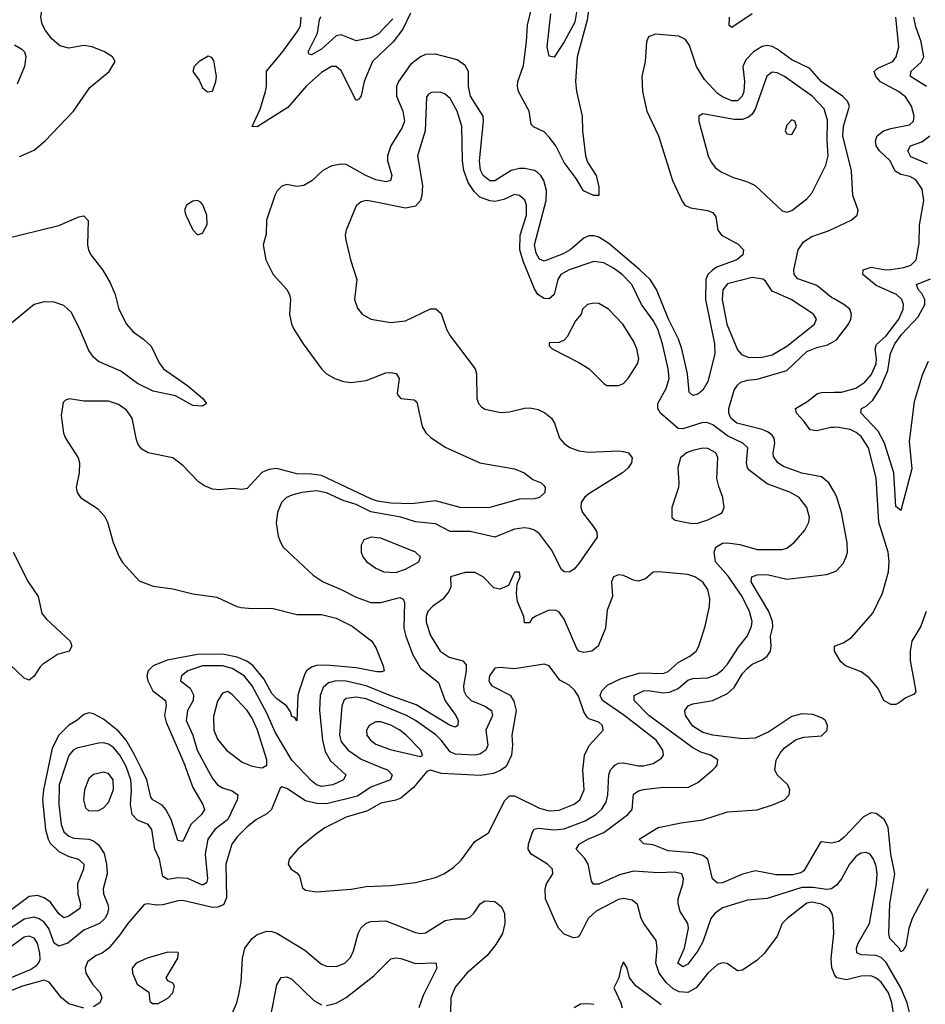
# Model space of a CAD drawing. Header units: inches. Extents: x 1552611 to 1694776, y 811966 to 917215.
# Tile 58 of 256: x 1566711 to 1570369, y 859044 to 863019. Entities that reach past the tile are written whole.
import ezdxf

# ---------------------------------------------------------------- set-up
doc = ezdxf.new("R2010")
doc.units = ezdxf.units.IN
doc.header["$MEASUREMENT"] = 0
for name, color, linetype in [('B5865', 7, 'Continuous'), ('B5866', 7, 'Continuous'), ('B5875', 7, 'Continuous'), ('B5876', 7, 'Continuous')]:
    doc.layers.add(name, color=color, linetype=linetype)

msp = doc.modelspace()

# ---------------------------------------------------------------- linework, layer by layer
at = {"layer": 'B5865', "color": 5}
for points, elevation in [([(1566826.4, 860000), (1566807.4, 859910), (1566803.3, 859870), (1566815.7, 859750), (1566825.7, 859710), (1566834.5, 859694.5), (1566870, 859660.1), (1566910, 859640.1), (1566949.2, 859629.2), (1566970.1, 859610), (1566969.5, 859590), (1566945.3, 859530), (1566946.6, 859490), (1566957.4, 859450), (1566954.5, 859430), (1566910, 859399.2), (1566890, 859393), (1566870, 859409), (1566835.7, 859455.7), (1566810, 859474.1), (1566783.5, 859483.5), (1566750, 859478.9), (1566641.8, 859398.2)], 820), ([(1566894, 860000), (1566870.9, 859930), (1566869.3, 859850.7), (1566878.5, 859770), (1566890, 859740.1), (1566910, 859722.3), (1566930, 859715.1), (1566990, 859710.5), (1567010, 859704.1), (1567030, 859688.1), (1567052.2, 859652.2), (1567062.4, 859610), (1567064.9, 859570), (1567047.9, 859510), (1567049.5, 859490), (1567067.3, 859447.3), (1567070.1, 859430), (1567065.3, 859410), (1567054.9, 859390), (1567033.4, 859370), (1566970, 859343.5), (1566906.3, 859290), (1566870, 859279.1), (1566850.2, 859290.2), (1566829.5, 859349.5), (1566810, 859375.6), (1566790, 859389.5), (1566770, 859395.4), (1566730, 859387.8), (1566670.9, 859349.1)], 840), ([(1568171.5, 860000), (1568196.3, 859990), (1568216.1, 859970), (1568209.2, 859950), (1568130, 859920.3), (1568075.2, 859884.8), (1567950, 859852.6), (1567910, 859855), (1567865.6, 859865.6), (1567790, 859914.5), (1567770, 859921.6), (1567763.2, 859916.8), (1567727.8, 859830), (1567710, 859812.9), (1567667.9, 859790), (1567630, 859760.6), (1567590, 859720.2), (1567568.3, 859690), (1567544.2, 859610), (1567546.7, 859473.3), (1567534.5, 859445.5), (1567510, 859435.6), (1567490, 859434.2), (1567370, 859462.7), (1567350, 859461.8), (1567290, 859444.9), (1567263.6, 859443.6), (1567230, 859449.8), (1567213.7, 859446.3), (1567147.7, 859370), (1567116.1, 859323.9), (1567070.7, 859270), (1567044.9, 859250), (1567019.7, 859240.3), (1566984.5, 859215.5), (1566975.9, 859190), (1566978.4, 859170), (1567004.8, 859124.8), (1567036.8, 859090), (1567042.8, 859070), (1567034.6, 859050), (1567010, 859034.1)], 860), ([(1567465.9, 860000), (1567490, 859955.9), (1567510, 859930.2), (1567530, 859917.4), (1567570, 859905.5), (1567592, 859890), (1567590.1, 859870), (1567552.3, 859790), (1567499.5, 859750), (1567471.5, 859710), (1567460.7, 859650), (1567469.6, 859550.4), (1567465.8, 859534.2), (1567450, 859524.6), (1567390, 859551.1), (1567350, 859554.5), (1567310, 859547.2), (1567290, 859559.3), (1567275.8, 859630), (1567257.7, 859670), (1567245, 859750), (1567230.3, 859770.3), (1567186.7, 859786.7), (1567164.9, 859810), (1567158.5, 859850), (1567163.3, 859910), (1567160.3, 859950), (1567142, 860000)], 840), ([(1567381.5, 860000), (1567410, 859918.6), (1567451.5, 859850), (1567458.3, 859830), (1567445.5, 859810), (1567402.5, 859770), (1567370, 859701.6), (1567350, 859705.1), (1567323.3, 859790), (1567301.7, 859830), (1567287.3, 859847.3), (1567249.6, 859869.6), (1567240.5, 859880.5), (1567224.5, 859950), (1567200.4, 860000)], 820), ([(1567679.8, 860000), (1567690, 859998), (1567693.3, 860000)], 860), ([(1568669.9, 860000), (1568652.3, 859987.7), (1568624.3, 859975.7), (1568572.8, 859967.2), (1568415.2, 859975.2), (1568370, 859988.5), (1568355.9, 859984.1), (1568301.1, 859918.9), (1568250, 859876.7), (1568230, 859867.6), (1568170, 859855.9), (1568115.5, 859824.5), (1568030, 859799.9), (1567944.2, 859755.8), (1567905.3, 859730), (1567834.9, 859670), (1567799.3, 859630), (1567795.5, 859610), (1567807.7, 859590), (1567830, 859574.9), (1567841.2, 859561.2), (1567854, 859514), (1567865.1, 859505.1), (1567910, 859497.3), (1568050, 859508.4), (1568110, 859519.3), (1568210, 859523.2), (1568310, 859535.9), (1568390, 859555.7), (1568424, 859570), (1568463.3, 859596.7), (1568494.6, 859625.4), (1568550, 859700.7), (1568604.2, 859735.8), (1568670, 859866.7), (1568690, 859885.7), (1568710, 859885.2), (1568810, 859836), (1568850, 859825.6), (1568890, 859828), (1568950, 859851.3), (1568974, 859870), (1568990.4, 859910), (1568985, 859990), (1568986.2, 860000)], 880), ([(1567995.8, 860000), (1568028.9, 859970), (1568018.3, 859950), (1567976.1, 859930), (1567930, 859923.1), (1567910, 859930.4), (1567890, 859946.3), (1567838.3, 860000)], 840), ([(1570000, 859168), (1569991.4, 859191.4), (1569988.2, 859228.2), (1569999.5, 859330), (1569997.1, 859390), (1569992.2, 859410), (1569979.7, 859430), (1569950, 859448), (1569910, 859456.7), (1569890, 859452.6), (1569811.2, 859390), (1569790.6, 859370), (1569770, 859319.2), (1569719.3, 859250), (1569690, 859222), (1569630, 859181.5), (1569610, 859178.5), (1569568.3, 859208.3), (1569550, 859211.2), (1569530, 859205.1), (1569490, 859169.8), (1569443.4, 859110), (1569410, 859091.9), (1569374.5, 859094.5), (1569350, 859106.1), (1569323, 859130), (1569293.3, 859170), (1569280.7, 859210), (1569286.1, 859270), (1569281.9, 859301.9), (1569231.5, 859370), (1569221.6, 859390), (1569206.4, 859446.4), (1569184.9, 859464.9), (1569151, 859471), (1569130, 859466.7), (1569039.9, 859420.1), (1569006.5, 859390), (1568975, 859325), (1568964.8, 859315.2), (1568947.7, 859312.3), (1568910, 859327), (1568889.2, 859349.2), (1568877.2, 859370), (1568834.6, 859470), (1568833, 859510), (1568839.4, 859530), (1568864.2, 859570), (1568862.4, 859590), (1568842.4, 859610), (1568777.4, 859650), (1568764.9, 859670), (1568765.5, 859690), (1568781.8, 859738.2), (1568789.5, 859750.5), (1568805.2, 859754.8), (1568870, 859748.2), (1568910, 859752.7), (1568995.5, 859784.5), (1569038.5, 859810), (1569061.1, 859830), (1569080.4, 859859.6), (1569086.3, 859890), (1569090.3, 859969.7), (1569097.9, 859990), (1569106.3, 860000)], 860), ([(1570000, 859517.4), (1569990.1, 859509.9), (1569970, 859507.5), (1569916, 859516), (1569870, 859515.9), (1569729.7, 859470.3), (1569650, 859463.8), (1569550, 859433.1), (1569519.2, 859410), (1569502, 859390), (1569470, 859296.3), (1569450, 859259.8), (1569410, 859206), (1569390, 859195.4), (1569369.8, 859210), (1569396, 859270), (1569411.6, 859351.6), (1569409.5, 859370), (1569378.5, 859418.5), (1569371.1, 859450), (1569371.1, 859470), (1569389.9, 859530), (1569391.8, 859550), (1569385.4, 859570), (1569357.7, 859577.7), (1569290, 859574.5), (1569190, 859581.3), (1569133.2, 859566.8), (1569050, 859529.2), (1569028.2, 859528.2), (1569020.7, 859540.7), (1569006.8, 859610), (1568993, 859633), (1568958.5, 859670), (1568970.8, 859690), (1569005.1, 859710), (1569070, 859737.5), (1569167.7, 859810), (1569184.3, 859830), (1569190, 859892.8), (1569210, 859905.1), (1569230, 859910.5), (1569310, 859919.9), (1569410, 859918.9), (1569450, 859939.2), (1569511.1, 859990), (1569519.7, 860000)], 840), ([(1570000, 859696.7), (1569990, 859694.6), (1569950, 859699.8), (1569944.2, 859695.8), (1569877.6, 859582.4), (1569865.9, 859574.1), (1569833.7, 859566.3), (1569766.5, 859566.5), (1569683.1, 859583.1), (1569630, 859569.1), (1569550, 859534.7), (1569530, 859533.3), (1569508.6, 859550), (1569490.4, 859630), (1569470, 859644), (1569430, 859656), (1569330, 859663.9), (1569270, 859687), (1569231.5, 859691.5), (1569212.7, 859710), (1569290, 859757.7), (1569383.1, 859776.9), (1569470, 859788.8), (1569570, 859820.8), (1569690, 859828.4), (1569755.6, 859850), (1569799.7, 859870), (1569818.5, 859890), (1569821, 859910), (1569813.5, 859930), (1569770.9, 859970), (1569760.3, 859990), (1569761.7, 860000)], 820), ([(1567553.7, 858970), (1567587.7, 859050), (1567596.6, 859083.4), (1567605.1, 859134.9), (1567611.4, 859230), (1567620.2, 859270), (1567649.9, 859310), (1567670, 859325.1), (1567710, 859338.8), (1567730, 859338.2), (1567750, 859331.2), (1567862.8, 859262.8), (1567930, 859206.3), (1567950, 859198), (1567990, 859197), (1568023.7, 859210), (1568047.5, 859232.5), (1568059.8, 859260.2), (1568077.8, 859330), (1568089.4, 859350.6), (1568110, 859371.5), (1568130, 859378.4), (1568190, 859380.4), (1568310, 859333.9), (1568330, 859329.4), (1568350, 859332.6), (1568430, 859382), (1568468.8, 859388.8), (1568510, 859388.8), (1568530, 859396.6), (1568547.3, 859412.7), (1568570.5, 859449.5), (1568590, 859461.3), (1568630, 859458.4), (1568657.4, 859437.4), (1568669.4, 859410), (1568670.9, 859370), (1568660.5, 859330), (1568634.6, 859285.4), (1568599.4, 859240.6), (1568516.8, 859170), (1568470, 859113.6), (1568452.8, 859070), (1568450.9, 859010)], 860), ([(1567950, 859038.9), (1567990, 859047.9), (1568030, 859071.8), (1568141.9, 859158.1), (1568210, 859227.9), (1568230, 859232), (1568250, 859228.4), (1568310, 859208.6), (1568391.2, 859211.2), (1568395.5, 859190), (1568340.2, 859079.8), (1568323, 859030)], 840), ([(1569301.9, 859041.9), (1569198.9, 859118.9), (1569174.5, 859150), (1569164, 859190), (1569150, 859215.3), (1569138.8, 859190), (1569131, 859150), (1569110.7, 859110), (1569138.3, 859050), (1569144.4, 859030)], 880), ([(1567724.2, 858990), (1567750, 859122), (1567767.5, 859152.5), (1567790, 859155.2), (1567810, 859144.7), (1567899, 859059), (1567930, 859041.6)], 840), ([(1566970, 859028.7), (1566910, 859046.3), (1566880.7, 859070), (1566830, 859133.2), (1566810, 859140.8), (1566723.3, 859116.7), (1566665.4, 859094.6)], 860), ([(1569030, 859042.6), (1569010, 859046.3), (1568976.1, 859043.9), (1568950.8, 859030)], 880)]:
    msp.add_lwpolyline(points, dxfattribs=dict(at, elevation=elevation))
for points, elevation in [([(1567050, 859981.5), (1567010, 859971.6), (1566990, 859955.6), (1566972.7, 859910), (1566969.4, 859869.4), (1566977.5, 859837.5), (1566990, 859825.2), (1567030, 859826.3), (1567050, 859836.5), (1567070, 859858), (1567090, 859910.8), (1567089, 859950), (1567070, 859975.9)], 860), ([(1566750, 859318.5), (1566730, 859315.5), (1566670, 859271.1), (1566652.3, 859250), (1566640.3, 859210), (1566639.8, 859170), (1566650, 859151.3), (1566670, 859149), (1566755.3, 859184.7), (1566779.4, 859200.6), (1566788.2, 859211.8), (1566793.8, 859226.2), (1566793.3, 859250), (1566782.6, 859290), (1566770, 859311)], 860), ([(1567310, 859253.6), (1567225.7, 859230), (1567182, 859210), (1567165.3, 859190), (1567167, 859170), (1567185.7, 859125.7), (1567233.4, 859093.4), (1567236.3, 859056.3), (1567247, 859047), (1567270, 859047.2), (1567310, 859068.7), (1567329.5, 859090), (1567337, 859117), (1567329.3, 859129.3), (1567310, 859139), (1567302.7, 859150), (1567349.7, 859230), (1567353, 859250), (1567350, 859252.3)], 880)]:
    msp.add_lwpolyline(points, close=True, dxfattribs=dict(at, elevation=elevation))
at = {"layer": 'B5866', "color": 5}
for points, elevation in [([(1566710, 862467.2), (1566770, 862492.2), (1566814, 862530), (1566928.8, 862650), (1566994.1, 862745.9), (1567073.3, 862810), (1567097, 862850), (1567086.6, 862870), (1567054, 862890), (1567003.7, 862910), (1566970, 862914.7), (1566910, 862905), (1566873.7, 862913.7), (1566841.5, 862941.5), (1566815.2, 862975.2), (1566801.8, 863001.8), (1566797.2, 863030), (1566813.5, 863130), (1566805.7, 863210), (1566790.4, 863270), (1566744.8, 863364.8), (1566704.7, 863470)], 820), ([(1569015.5, 863110), (1569002.9, 863017.1), (1568962.8, 862870), (1568956.3, 862770), (1568960.3, 862730), (1568983.3, 862630), (1568984.4, 862570), (1568996.3, 862470), (1569004.6, 862444.6), (1569039.8, 862390), (1569050, 862344.7), (1569050.3, 862310), (1569030.2, 862309.8), (1568987.7, 862327.7), (1568958.8, 862378.8), (1568910, 862442.2), (1568876.1, 862510), (1568850, 862545), (1568830, 862566.9), (1568786.8, 862586.8), (1568776.6, 862596.6), (1568768.5, 862650), (1568726.2, 862730), (1568721.1, 862750), (1568722.5, 862770), (1568746.2, 862833.8), (1568758.6, 862930), (1568762.1, 862997.9), (1568779.9, 863070)], 780), ([(1568290, 863045.1), (1568258.7, 862981.3), (1568219.4, 862930), (1568136.4, 862850), (1568102.6, 862770), (1568090, 862712.3), (1568081.3, 862698.7), (1568070, 862693), (1568010, 862813.3), (1567990, 862829.9), (1567970, 862829.9), (1567930, 862805.8), (1567870, 862752.3), (1567794.5, 862665.5), (1567670, 862587.1), (1567650, 862587.8), (1567681.8, 862658.2), (1567703.9, 862730), (1567708.2, 862750), (1567708.4, 862811.6), (1567770, 862885.9), (1567832.1, 862970), (1567845.3, 862994.7), (1567848.5, 863030)], 780), ([(1568960.5, 863050), (1568953.5, 863010), (1568910, 862929.8), (1568870, 862867.6), (1568850, 862872), (1568841.6, 862910), (1568856.7, 863043.3)], 760), ([(1569670, 863042.5), (1569587.6, 862987.6), (1569576, 862996), (1569578.1, 863030)], 780), ([(1568217.8, 863022.2), (1568158.4, 862961.6), (1568130, 862946.8), (1568070, 862933.9), (1568010, 862958.1), (1567990, 862953.8), (1567930, 862900.8), (1567890, 862877.7), (1567880.6, 862880.6), (1567876.9, 862890), (1567914.4, 862965.6), (1567921.5, 863018.5), (1567927.3, 863032.7)], 760), ([(1570000, 862733.8), (1569949, 862769), (1569902.5, 862822.5), (1569830, 862857.1), (1569770, 862900.9), (1569750, 862911.5), (1569730, 862915.3), (1569710, 862910.8), (1569674.1, 862890), (1569643.1, 862856.9), (1569631.5, 862830), (1569638.9, 862770), (1569636, 862730), (1569628.4, 862710), (1569610, 862692.1), (1569587.8, 862692.2), (1569550, 862708.2), (1569530, 862721.8), (1569477.3, 862777.3), (1569444.6, 862830), (1569415.8, 862915.8), (1569399.8, 862939.8), (1569372.6, 862952.6), (1569279.4, 862960.6), (1569250.4, 862950), (1569243.1, 862930), (1569236.8, 862850), (1569224, 862790), (1569226.4, 862730), (1569243.7, 862650), (1569291.4, 862550), (1569348, 862370), (1569386, 862286), (1569397.6, 862270), (1569420.1, 862260.1), (1569489.4, 862249.4), (1569510, 862240.9), (1569522.8, 862222.8), (1569530.3, 862170), (1569538.3, 862158.3), (1569545.7, 862150), (1569613.1, 862113.1), (1569634, 862090), (1569632.1, 862070), (1569606.9, 862050), (1569530, 862021.9), (1569510.1, 862010), (1569490.1, 861990), (1569481.8, 861970), (1569480.5, 861890), (1569517.2, 861710), (1569518.3, 861670), (1569490, 861558), (1569470, 861524.1), (1569450, 861507.5), (1569430, 861502), (1569415.2, 861515.2), (1569407.7, 861590), (1569384.8, 861690), (1569371.2, 861730), (1569332.1, 861810), (1569283, 861930), (1569257.4, 861970), (1569215.9, 862010), (1569090, 862115.9), (1569050, 862141.2), (1569030, 862147.1), (1569010, 862146), (1568990, 862136.9), (1568934.6, 862090), (1568906.1, 862073.9), (1568830, 862044.6), (1568810, 862051.9), (1568796.5, 862076.5), (1568790.6, 862110), (1568837.2, 862290), (1568838.9, 862330), (1568827.4, 862370), (1568816.3, 862390), (1568802.5, 862402.5), (1568789.7, 862410), (1568750, 862418.8), (1568730, 862418.9), (1568696.5, 862410), (1568630, 862369.1), (1568610, 862368.4), (1568583.1, 862390), (1568572.2, 862412.2), (1568567.6, 862450), (1568584.9, 862610), (1568583.2, 862630), (1568531.8, 862710), (1568524.2, 862750), (1568524.4, 862810), (1568510, 862835.1), (1568477.4, 862857.4), (1568390, 862880.2), (1568350, 862878.7), (1568330, 862869.9), (1568290, 862837.9), (1568240.5, 862770), (1568233.6, 862750), (1568233.3, 862710), (1568259.2, 862650), (1568265.5, 862610), (1568256.1, 862583.9), (1568210.1, 862510), (1568196.2, 862470), (1568196.3, 862450), (1568214.8, 862390), (1568209.3, 862370.7), (1568190, 862365.2), (1568150, 862373), (1568109.7, 862389.7), (1568030, 862434.2), (1568010, 862436.5), (1567971.3, 862428.7), (1567934.9, 862410), (1567891.7, 862368.3), (1567859.1, 862350), (1567830, 862345.3), (1567790, 862353.5), (1567770, 862346.6), (1567751.3, 862328.7), (1567741.3, 862310), (1567708.2, 862210), (1567706.6, 862153.4), (1567694.4, 862110), (1567704.9, 862050), (1567735.3, 861990), (1567790, 861930.4), (1567801.1, 861910), (1567804.6, 861890), (1567800.3, 861830), (1567808.5, 861791.5), (1567818.3, 861770), (1567855.6, 861710), (1567930.3, 861610), (1567950.4, 861590), (1567984.4, 861570), (1568018.4, 861558.4), (1568050, 861553.9), (1568110, 861562.4), (1568190, 861593.7), (1568210, 861595.5), (1568231, 861591), (1568243.6, 861570), (1568235.3, 861510), (1568240.5, 861500.5), (1568250.3, 861490.3), (1568303.9, 861483.9), (1568315.6, 861475.6), (1568337.1, 861377.1), (1568351.7, 861351.7), (1568372.2, 861332.2), (1568430, 861293.4), (1568570, 861230.2), (1568710, 861205.2), (1568748.2, 861190), (1568783.2, 861163.2), (1568817.3, 861150), (1568830, 861137.3), (1568834, 861130), (1568832, 861110), (1568810, 861089.6), (1568790, 861084.2), (1568730, 861083.4), (1568610, 861049.9), (1568591.2, 861048.8), (1568490, 861049.4), (1568390, 861076.6), (1568295.2, 861064.8), (1568210, 861067.5), (1568155.7, 861075.7), (1568130, 861084.6), (1567930, 861178.8), (1567890, 861184.6), (1567830, 861185.6), (1567750, 861207.5), (1567717, 861203), (1567689.2, 861190.8), (1567630, 861126), (1567610, 861121.8), (1567570, 861126.9), (1567518.4, 861121.6), (1567490, 861123.4), (1567457, 861137), (1567433, 861153), (1567370, 861219.4), (1567330, 861250.8), (1567230, 861270.8), (1567204.7, 861284.7), (1567190, 861304.2), (1567183.1, 861323.1), (1567165.4, 861410), (1567142.1, 861442.1), (1567110, 861465.5), (1567070, 861478.9), (1566970, 861479), (1566912, 861488), (1566896.7, 861483.3), (1566886.7, 861473.3), (1566879, 861421), (1566887.8, 861350), (1566895.8, 861330), (1566947.2, 861250), (1566952.3, 861230), (1566951.3, 861190), (1566938.9, 861130), (1566943.7, 861110), (1566957.1, 861090), (1567025.1, 861045.1), (1567054.3, 861014.3), (1567066.5, 860990), (1567089, 860909), (1567112.4, 860850), (1567127, 860827), (1567194.2, 860754.2), (1567250, 860732.1), (1567330, 860721.5), (1567410, 860701.5), (1567507.2, 860687.2), (1567588.5, 860650), (1567606, 860646), (1567650, 860641.9), (1567730, 860643.5), (1567830, 860617.5), (1567930, 860617.2), (1567990, 860603.2), (1568054.6, 860570), (1568131.6, 860511.6), (1568150, 860483.8), (1568179.6, 860410), (1568182.8, 860390), (1568174.1, 860385.9), (1568153.3, 860386.7), (1568070, 860402.7), (1567950, 860413.5), (1567910, 860411.6), (1567890, 860405.6), (1567870, 860390.6), (1567862.4, 860377.6), (1567840.1, 860310), (1567834.8, 860290), (1567830, 860188), (1567822, 860202), (1567810, 860206), (1567805.3, 860225.3), (1567788.9, 860248.9), (1567750, 860277.7), (1567730, 860298.9), (1567697.3, 860357.3), (1567652.4, 860412.4), (1567628.9, 860429), (1567590, 860446), (1567530, 860457.4), (1567430, 860455.8), (1567307.3, 860432.7), (1567250.1, 860409.9), (1567230.1, 860390), (1567225.4, 860370), (1567228.2, 860350), (1567249.6, 860310), (1567300.5, 860270), (1567303.1, 860250), (1567296.5, 860210), (1567302.4, 860182.4), (1567378, 860010), (1567381.5, 860000)], 820), ([(1566690, 862918), (1566720.5, 862900.5), (1566730.2, 862890), (1566736.5, 862870), (1566730.2, 862830), (1566701.2, 862758.8)], 820), ([(1569519.7, 860000), (1569528.3, 860010), (1569530.5, 860030.5), (1569500.5, 860050), (1569461.8, 860061.8), (1569430, 860078.7), (1569252.2, 860210), (1569192.5, 860270), (1569193, 860290), (1569230, 860309.2), (1569250, 860310.7), (1569310, 860301.7), (1569335.4, 860304.6), (1569370, 860318.8), (1569410, 860352.5), (1569430, 860358.7), (1569490, 860361.4), (1569524.7, 860375.3), (1569550, 860393.9), (1569570, 860416.6), (1569613.7, 860486.3), (1569650, 860531.3), (1569666.5, 860570), (1569668.7, 860590), (1569658.1, 860630), (1569628.5, 860690), (1569572.3, 860772.3), (1569520.6, 860830), (1569516.2, 860870), (1569522.8, 860890), (1569550, 860905.5), (1569570, 860907.4), (1569620, 860900), (1569690, 860880.4), (1569790, 860880.7), (1569810, 860885.2), (1569840.5, 860910), (1569881.8, 860958.2), (1569898, 860990), (1569900.5, 861010), (1569889.7, 861050), (1569859.7, 861090), (1569823.5, 861110), (1569730, 861145.3), (1569659.2, 861199.2), (1569651.1, 861210), (1569646.1, 861230), (1569651.2, 861290), (1569631.6, 861310), (1569570, 861339.2), (1569510, 861383), (1569490, 861392), (1569470, 861392.6), (1569390, 861366.9), (1569370, 861368.7), (1569298.7, 861430), (1569287.8, 861450), (1569288.4, 861470), (1569322.2, 861530), (1569334.5, 861570), (1569330.7, 861610), (1569307.5, 861710), (1569288.4, 861770), (1569270, 861805.2), (1569222.5, 861870), (1569182.9, 861950), (1569145, 861990), (1569110, 862015.8), (1569070, 862037.1), (1569030, 862042.4), (1568930, 862009.9), (1568896.1, 861990), (1568884.6, 861970), (1568869.6, 861910.4), (1568850, 861892.2), (1568830, 861893), (1568804.2, 861910), (1568790, 861932.7), (1568744, 862044), (1568731.5, 862090), (1568732.5, 862150), (1568758.5, 862230), (1568758.1, 862270), (1568751.3, 862291.3), (1568730, 862309.8), (1568710, 862313.6), (1568666.8, 862293.2), (1568630, 862285.8), (1568610, 862287.7), (1568570, 862302.8), (1568546.2, 862326.2), (1568521.8, 862361.8), (1568504.5, 862410), (1568499.1, 862450), (1568496.3, 862590), (1568478.5, 862650), (1568450, 862700.7), (1568430, 862718.3), (1568410, 862726.2), (1568374.5, 862725.5), (1568361.8, 862718.2), (1568353.5, 862706.5), (1568348.7, 862571.3), (1568318.4, 862470), (1568337.5, 862350), (1568335.9, 862310), (1568330, 862289.8), (1568310, 862266.1), (1568270, 862257.8), (1568130, 862287.3), (1568110, 862288.7), (1568090, 862283.5), (1568070, 862267.3), (1568030.3, 862170), (1568025.7, 862150), (1568028.7, 862130), (1568047.4, 862050), (1568073.1, 861970), (1568063.9, 861890), (1568075, 861855), (1568094.9, 861830), (1568130, 861810.3), (1568210, 861797.2), (1568270, 861803.2), (1568370, 861851.5), (1568392.1, 861852.1), (1568413.5, 861833.5), (1568435.2, 861770), (1568450, 861742.4), (1568550.3, 861610), (1568555.6, 861590), (1568558, 861490), (1568563.7, 861470), (1568576.3, 861456.3), (1568590, 861447.2), (1568653.8, 861433.8), (1568690, 861436.5), (1568750, 861451), (1568771.6, 861451.6), (1568804.8, 861444.8), (1568832.5, 861432.5), (1568859.5, 861410), (1568871.5, 861390), (1568891.5, 861330), (1568910, 861307.7), (1568932.5, 861292.5), (1568970, 861278.6), (1569010, 861273.4), (1569130, 861278.6), (1569150, 861275.8), (1569170.4, 861270), (1569184.9, 861250), (1569181.7, 861230), (1569168.8, 861210), (1569145.7, 861190), (1569010, 861105.2), (1568991.6, 861090), (1568978.9, 861070), (1568977.2, 861050), (1568983.5, 861030), (1569030.2, 860970), (1569042.2, 860950), (1569043.5, 860930), (1568970, 860823.5), (1568950, 860800.4), (1568930, 860788.5), (1568910, 860789.7), (1568899.8, 860799.8), (1568858.8, 860878.8), (1568810, 860943.4), (1568790, 860958.5), (1568770, 860965.2), (1568750, 860967.8), (1568710, 860962.3), (1568630, 860930.5), (1568530, 860952.4), (1568450, 860952.7), (1568390, 860983.9), (1568310, 860992.2), (1568251, 861011), (1568130, 861032.3), (1568070, 861061.8), (1568017.5, 861077.5), (1567950, 861108.5), (1567910, 861117.6), (1567850.5, 861110), (1567810, 861099.6), (1567789, 861090), (1567768.1, 861070), (1567752.6, 861030), (1567747.5, 860987.5), (1567754.6, 860934.6), (1567764, 860910), (1567775.5, 860890), (1567895.9, 860775.9), (1567937, 860750), (1568010, 860718.9), (1568070, 860687.3), (1568130, 860666.3), (1568170, 860665.5), (1568245.9, 860685.9), (1568259.3, 860679.3), (1568265.7, 860665.7), (1568262.7, 860562.7), (1568270.1, 860530), (1568297.6, 860457.6), (1568330, 860400.5), (1568402.9, 860342.9), (1568429, 860269), (1568472.4, 860210), (1568482.2, 860190), (1568481.3, 860170), (1568470, 860163.1), (1568450, 860169.9), (1568313, 860253), (1568210, 860288.7), (1568110, 860330.2), (1568030, 860348.6), (1567990, 860349.6), (1567958.1, 860341.9), (1567936.7, 860323.3), (1567925.3, 860290), (1567922.5, 860230), (1567933.6, 860110), (1567945.1, 860065.1), (1567966.5, 860026.5), (1567995.8, 860000)], 840), ([(1566650, 862134.2), (1566870, 862188), (1566950, 862223.1), (1566970, 862227.7), (1566988.3, 862208.3), (1566984.9, 862110), (1566988.9, 862090), (1566999, 862070), (1567047.5, 862007.5), (1567077.1, 861957.1), (1567097.1, 861910), (1567111.8, 861850), (1567142.9, 861790), (1567170, 861759.7), (1567211.7, 861730), (1567241.8, 861701.8), (1567274.4, 861634.4), (1567292, 861610), (1567390, 861541.5), (1567450.5, 861490), (1567466, 861470), (1567450, 861459.3), (1567410, 861461.7), (1567340.7, 861500.7), (1567250, 861518.8), (1567187.5, 861550), (1567119.9, 861599.9), (1567030, 861639.9), (1567010, 861656.8), (1566990, 861684.2), (1566952.9, 861772.9), (1566918.8, 861838.8), (1566890, 861864.7), (1566850, 861879.2), (1566810, 861880.4), (1566770, 861869.5), (1566671.2, 861788.8)], 780), ([(1570000, 861892), (1569990, 861897.6), (1569930, 861946.7), (1569853.1, 861973.1), (1569838.4, 861990), (1569837.1, 862010), (1569855.1, 862090), (1569877.3, 862122.7), (1569910, 862144.6), (1569973.9, 862166.1), (1570000, 862178.1)], 820), ([(1570000, 861112.8), (1569978.7, 861150), (1569950, 861174.2), (1569870, 861187.8), (1569795.9, 861215.9), (1569772.9, 861230), (1569755.9, 861255.9), (1569754, 861270), (1569761.2, 861310), (1569758.2, 861330), (1569750, 861341.6), (1569734.5, 861354.5), (1569710, 861364.8), (1569607.3, 861390), (1569583, 861410), (1569575.2, 861430), (1569575.4, 861450), (1569596.7, 861523.3), (1569610, 861544.1), (1569624.2, 861555.8), (1569650, 861563.6), (1569690, 861567.4), (1569810, 861603.3), (1569890, 861679.5), (1569930, 861696.3), (1569973.9, 861706.1), (1570000, 861720.9)], 820), ([(1570000, 861373.1), (1569987.3, 861372.7), (1569930, 861359.2), (1569903, 861363), (1569878.3, 861398.3), (1569847.8, 861430), (1569843.8, 861450), (1569890, 861476.8), (1569933, 861510), (1569950, 861514.6), (1570000, 861515.2)], 780), ([(1566684.9, 860870), (1566746, 860750), (1566786, 860690), (1566801.2, 860621.2), (1566819.2, 860599.2), (1566914.6, 860510), (1566922, 860490), (1566911, 860470), (1566863.6, 860456.4), (1566803.9, 860416.1), (1566793.4, 860406.6), (1566770, 860369), (1566750, 860353.2), (1566730, 860361.2), (1566670, 860417)], 780), ([(1569106.3, 860000), (1569114.7, 860010), (1569130, 860017.4), (1569150, 860018.8), (1569210, 860006.6), (1569230, 860007.3), (1569270, 860016.6), (1569302.9, 860037.1), (1569310.6, 860050), (1569309.1, 860070), (1569281.6, 860110), (1569151.5, 860211.5), (1569064.7, 860270), (1569055, 860290), (1569062.8, 860310), (1569086.9, 860333.1), (1569140.7, 860359.3), (1569217.7, 860382.3), (1569310, 860379.8), (1569330, 860387.8), (1569370, 860423.3), (1569417.7, 860450), (1569443.1, 860470), (1569454, 860490), (1569479.2, 860570), (1569496.4, 860650), (1569498.7, 860681.3), (1569490, 860718.4), (1569470, 860748.4), (1569437.4, 860770), (1569410, 860778.6), (1569290.5, 860789.5), (1569270, 860789), (1569238, 860762), (1569210, 860752.8), (1569190, 860756.4), (1569150, 860774.8), (1569130, 860777.2), (1569110, 860769.5), (1569101.8, 860750), (1569104.7, 860690), (1569084.1, 860635.8), (1569077.5, 860562.5), (1569046.8, 860490), (1569021.7, 860470), (1568990, 860463.9), (1568970, 860469.3), (1568960.7, 860480.8), (1568910, 860599.3), (1568890, 860627.2), (1568875.2, 860635.2), (1568846, 860634), (1568793.4, 860610), (1568779.6, 860600.4), (1568770, 860583.7), (1568750, 860584), (1568747.1, 860610), (1568721.8, 860670), (1568717.4, 860702.6), (1568720.5, 860739.5), (1568732.6, 860770), (1568730, 860788), (1568710, 860789), (1568684.9, 860735.1), (1568650, 860719.7), (1568625.5, 860725.5), (1568582.4, 860770), (1568550, 860787.1), (1568510, 860787.3), (1568450.7, 860770), (1568451.8, 860730), (1568444.4, 860710), (1568420.1, 860679.9), (1568378.6, 860650), (1568360.2, 860630), (1568352.2, 860610), (1568352.6, 860587.4), (1568370, 860532.9), (1568409, 860469), (1568445.3, 860445.3), (1568500.3, 860430), (1568514.4, 860414.4), (1568515, 860390), (1568503.4, 860330), (1568505.1, 860310), (1568513.8, 860290), (1568534.2, 860270), (1568590, 860247.1), (1568616.6, 860230), (1568620.1, 860210), (1568593.9, 860150), (1568601.4, 860090), (1568593.2, 860070), (1568570, 860054.2), (1568550, 860049.5), (1568470, 860053.2), (1568450, 860063.6), (1568413.8, 860110), (1568391.2, 860131.2), (1568310, 860189.6), (1568273, 860210), (1568110, 860277.1), (1568070, 860284), (1568030, 860278.6), (1568019.8, 860270), (1568012.1, 860247.9), (1568003.1, 860130), (1568010, 860103.8), (1568038, 860070), (1568090, 860032.9), (1568171.5, 860000)], 860), ([(1569761.7, 860000), (1569766.2, 860030), (1569781.9, 860058.1), (1569800.4, 860079.6), (1569847.2, 860112.8), (1569877.9, 860122.1), (1569950, 860128.2), (1569971.9, 860150), (1569973.8, 860170), (1569970, 860179.5), (1569965.1, 860190), (1569950, 860200.7), (1569914.4, 860214.4), (1569870, 860216.9), (1569830, 860206), (1569736.2, 860143.8), (1569681, 860119), (1569630, 860115.8), (1569510, 860131.1), (1569470, 860140.9), (1569430, 860166.3), (1569399.5, 860210), (1569396.8, 860230), (1569411.1, 860248.9), (1569430, 860257.6), (1569510, 860270.1), (1569570, 860298.7), (1569597, 860323), (1569630, 860379), (1569650, 860401), (1569670, 860416.9), (1569710, 860434.4), (1569730, 860448.9), (1569743.2, 860470), (1569746.3, 860490), (1569743.2, 860530), (1569752.6, 860567.4), (1569751.2, 860590), (1569736.6, 860630), (1569665.6, 860750), (1569668.4, 860770), (1569690, 860777.7), (1569730, 860779.4), (1569810, 860760.1), (1569970, 860778.7), (1570000, 860789.7)], 820), ([(1568986.2, 860000), (1568992.1, 860050), (1569011.6, 860088.4), (1569067.8, 860150), (1569065.1, 860170), (1569050, 860183.1), (1569010, 860196.2), (1569003.4, 860203.4), (1568990, 860225.3), (1568967.5, 860287.5), (1568952.3, 860312.3), (1568930, 860331.7), (1568893.2, 860353.2), (1568849.8, 860409.8), (1568830, 860417.3), (1568710, 860397.7), (1568650, 860404), (1568630, 860401.3), (1568608.4, 860370), (1568606.4, 860350), (1568610, 860341.6), (1568617.4, 860330), (1568691.4, 860291.4), (1568707.2, 860267.2), (1568716.5, 860230), (1568699.2, 860130), (1568701.4, 860090), (1568697.2, 860050), (1568675.8, 860004.2), (1568669.9, 860000)], 880), ([(1567838.3, 860000), (1567809.7, 860029.7), (1567742.4, 860142.4), (1567710, 860219.2), (1567650.6, 860330), (1567618.2, 860370), (1567570, 860399.9), (1567530, 860411), (1567449.8, 860410.2), (1567390.2, 860390), (1567365.2, 860370), (1567361.1, 860350), (1567399.7, 860319.7), (1567413.8, 860293.8), (1567411.9, 860270), (1567388.6, 860230), (1567383.4, 860190), (1567410.1, 860130.1), (1567427.7, 860070), (1567465.9, 860000)], 840), ([(1567693.3, 860000), (1567709.5, 860010), (1567709.7, 860030.3), (1567671.9, 860150), (1567650, 860198.6), (1567630, 860229.9), (1567570, 860294), (1567550, 860306.6), (1567530, 860299.7), (1567510, 860267.3), (1567494.2, 860205.8), (1567495.8, 860150), (1567510, 860114.3), (1567546, 860070), (1567610, 860021.5), (1567650, 860005.8), (1567679.8, 860000)], 860), ([(1567200.4, 860000), (1567174.2, 860054.2), (1567141, 860110), (1567110, 860146.1), (1567050, 860195.1), (1567010, 860216.7), (1566990, 860220.6), (1566970, 860214.2), (1566941.6, 860190), (1566910, 860171.4), (1566870, 860130.9), (1566842.7, 860077.3), (1566826.4, 860000)], 820), ([(1567142, 860000), (1567138.3, 860010), (1567116.2, 860050), (1567090, 860080.6), (1567070, 860093.7), (1567050, 860099.1), (1567030, 860098.2), (1566942.3, 860077.7), (1566927.7, 860070), (1566910, 860048.5), (1566894, 860000)], 840)]:
    msp.add_lwpolyline(points, dxfattribs=dict(at, elevation=elevation))
for points, elevation in [([(1567472, 862872), (1567436.3, 862850), (1567415.5, 862830), (1567410.7, 862810), (1567435.6, 862775.6), (1567450, 862744.9), (1567470, 862727.7), (1567490, 862731), (1567503.6, 862770), (1567505.6, 862790), (1567495.1, 862855.1), (1567486.6, 862866.6)], 820), ([(1569750, 862807.1), (1569728.1, 862791.9), (1569681.9, 862658.1), (1569670, 862638.6), (1569654.5, 862625.5), (1569630, 862616.9), (1569596.1, 862616.1), (1569470, 862639.6), (1569454, 862630), (1569453.7, 862610), (1569492.2, 862470), (1569504.2, 862444.2), (1569521.5, 862421.5), (1569544.7, 862404.7), (1569590, 862383.2), (1569650, 862364.7), (1569681.3, 862350), (1569790, 862247.3), (1569810, 862241.6), (1569830, 862248.5), (1569890, 862296.5), (1569910, 862318.5), (1569967.5, 862432.5), (1569976, 862470), (1569971.9, 862531.9), (1569974.1, 862614.1), (1569959.5, 862659.5), (1569911.6, 862710), (1569799.3, 862790), (1569770, 862804.5)], 840), ([(1569830, 862615.1), (1569810, 862594), (1569802.8, 862570), (1569810, 862558), (1569830, 862556), (1569849, 862590), (1569842, 862610)], 860), ([(1567430, 862289.7), (1567410, 862287.3), (1567384.6, 862270), (1567376.5, 862250), (1567382, 862230), (1567410, 862170.6), (1567430, 862150.6), (1567450, 862157.3), (1567468.1, 862191.9), (1567467.2, 862230), (1567451.4, 862271.4), (1567442, 862282)], 820), ([(1569670, 861978), (1569570, 861952.6), (1569551, 861929), (1569547.7, 861890), (1569567.2, 861790), (1569610, 861686.5), (1569626.9, 861666.9), (1569655.7, 861655.7), (1569710, 861656.3), (1569750, 861666.5), (1569810, 861701.3), (1569921.6, 861790), (1569928.8, 861810), (1569916.8, 861830), (1569827.2, 861890), (1569750, 861923.1), (1569723.3, 861963.3), (1569711.9, 861971.9)], 840), ([(1569030, 861875.1), (1569004, 861870), (1568984.4, 861850), (1568979.3, 861830), (1568956.4, 861803.6), (1568921.7, 861738.3), (1568910, 861726), (1568890, 861716), (1568850, 861714), (1568850, 861702), (1568862, 861690), (1568970, 861635.5), (1569010.7, 861610), (1569070, 861550.8), (1569083, 861543), (1569130, 861542), (1569150, 861550.6), (1569170, 861573.4), (1569206.6, 861630), (1569211, 861650), (1569204.2, 861690), (1569190, 861722), (1569146.9, 861790), (1569089.5, 861850), (1569050, 861872.9)], 860), ([(1569469.9, 861289.9), (1569430, 861280.2), (1569404.7, 861270), (1569380.2, 861250), (1569368.8, 861210), (1569373.8, 861150), (1569371.3, 861130), (1569344.6, 861050), (1569345.5, 861010), (1569358, 860998), (1569425.2, 860985.2), (1569450, 860986.2), (1569490, 860999.8), (1569536.9, 861023.1), (1569547.6, 861030), (1569556.3, 861050), (1569551, 861090), (1569534.1, 861134.1), (1569526.9, 861166.9), (1569531.3, 861251.3), (1569522.9, 861270), (1569490, 861288.5)], 860), ([(1568130.3, 860929.7), (1568100.9, 860919.1), (1568090, 860898), (1568090.3, 860870), (1568096.5, 860850), (1568113.7, 860830), (1568150, 860805.2), (1568182, 860790), (1568230, 860787.6), (1568270, 860800.6), (1568322.7, 860830), (1568329.4, 860850), (1568309.6, 860870), (1568170, 860926.2)], 860), ([(1568150, 860184.9), (1568122.2, 860170), (1568112, 860150), (1568113.7, 860130), (1568127.6, 860110), (1568150, 860094.4), (1568207.2, 860072.8), (1568330, 860043.8), (1568338, 860050), (1568331.1, 860070), (1568272.2, 860130), (1568246, 860150), (1568210, 860170.3), (1568170, 860184)], 880)]:
    msp.add_lwpolyline(points, close=True, dxfattribs=dict(at, elevation=elevation))
at = {"layer": 'B5875', "color": 5}
for points, elevation in [([(1570379.3, 859510), (1570316, 859390), (1570302.4, 859350), (1570290, 859279.3), (1570278.5, 859261.5), (1570270, 859255.6), (1570263.1, 859270), (1570225.9, 859310), (1570220.7, 859330), (1570225.7, 859450), (1570245.6, 859570), (1570229.9, 859650.1), (1570218.9, 859758.9), (1570202.7, 859790), (1570170, 859813.9), (1570150, 859816.3), (1570118.9, 859801.1), (1570041.5, 859718.5), (1570019.1, 859700.9), (1570000, 859696.7)], 820), ([(1570330, 858903.8), (1570294.9, 859050), (1570269.2, 859110), (1570210, 859212.2), (1570190, 859233.1), (1570170, 859241.3), (1570110, 859243.7), (1570092.2, 859252.2), (1570090.5, 859270), (1570096.9, 859290), (1570142.6, 859370), (1570172, 859530), (1570174.4, 859570), (1570170, 859600.9), (1570159.9, 859630), (1570145.6, 859650), (1570130, 859657.1), (1570110, 859653.7), (1570090, 859641.5), (1570062.3, 859610), (1570030, 859549.7), (1570010, 859525.1), (1570000, 859517.4)], 840), ([(1570243.4, 858990), (1570232.8, 859050), (1570219.4, 859090), (1570190, 859132.5), (1570170, 859149.4), (1570150, 859158.2), (1570110, 859157.2), (1570050, 859142.1), (1570010.9, 859150.9), (1570002.1, 859162.1), (1570000, 859168)], 860)]:
    msp.add_lwpolyline(points, dxfattribs=dict(at, elevation=elevation))
at = {"layer": 'B5876', "color": 5}
for points, elevation in [([(1570000, 861515.2), (1570030, 861515.5), (1570088.1, 861531.9), (1570123.7, 861556.3), (1570150, 861585.6), (1570169.9, 861630), (1570171.7, 861650), (1570165.4, 861690), (1570171.6, 861708.4), (1570210, 861742.8), (1570261.1, 861810), (1570279.2, 861850), (1570280.1, 861870), (1570273.1, 861890), (1570252, 861910), (1570170, 861946.5), (1570116.5, 861990), (1570117.4, 862010), (1570150, 862019.7), (1570209.8, 862009.8), (1570230, 862010.8), (1570281.7, 862018.3), (1570310, 862027.6), (1570331.2, 862050), (1570343.6, 862116.4), (1570345.4, 862190), (1570362.9, 862290), (1570355.3, 862335.3), (1570330, 862372.5), (1570305.7, 862385.7), (1570270, 862394.5), (1570247.4, 862407.4), (1570226.9, 862450), (1570184.2, 862490), (1570170, 862509.9), (1570167.5, 862530), (1570174.7, 862550), (1570199.4, 862570), (1570230, 862580.6), (1570304.5, 862595.5), (1570320.2, 862610), (1570323.4, 862630), (1570313.1, 862670), (1570288.5, 862708.5), (1570260.3, 862730), (1570188.2, 862768.2), (1570168.8, 862790), (1570161.8, 862810), (1570176.4, 862823.6), (1570236.8, 862850), (1570251.2, 862870), (1570262, 862910), (1570249.5, 863030)], 780), ([(1570374, 862750), (1570309.3, 862790), (1570310.5, 862810), (1570352.5, 862847.5), (1570362.3, 862870), (1570352.4, 862930), (1570329.9, 862989.9), (1570321.9, 863030)], 760), ([(1570000, 862178.1), (1570069.8, 862210.2), (1570094, 862230), (1570096.9, 862250), (1570076, 862310), (1570071.1, 862408.9), (1570035.6, 862550), (1570038.4, 862590), (1570062.7, 862670), (1570054.1, 862690), (1570034.5, 862710), (1570000, 862733.8)], 820), ([(1570377.6, 862437.6), (1570310, 862466), (1570297.8, 862490), (1570308.7, 862510), (1570354.3, 862525.7), (1570387.1, 862550)], 760), ([(1570380.4, 861639.6), (1570356, 861584), (1570323.8, 861476.2), (1570303.8, 861316.2), (1570313.8, 861206.2), (1570270, 861037.2), (1570250, 861054), (1570242, 861190), (1570203.7, 861310), (1570178, 861358), (1570107.6, 861432.4), (1570111.3, 861450), (1570130, 861458.6), (1570157.1, 861482.9), (1570187.3, 861532.7), (1570217.4, 861602.6), (1570228.5, 861671.5), (1570246.1, 861710), (1570274.3, 861750), (1570340.1, 861819.9), (1570366.7, 861870), (1570366.7, 861890), (1570354.2, 861914.2), (1570339.5, 861930), (1570332.8, 861950), (1570390, 861973.6)], 760), ([(1570000, 861720.9), (1570010, 861726.5), (1570058, 861790), (1570068.1, 861810), (1570070.6, 861830), (1570063.2, 861850), (1570038.9, 861870), (1570000, 861892)], 820), ([(1570371.8, 860630), (1570350.7, 860570), (1570314.2, 860510), (1570306.8, 860470), (1570307.6, 860432.4), (1570330, 860306.6), (1570323.9, 860296.1), (1570290, 860281.8), (1570260.1, 860259.9), (1570250, 860254.9), (1570230, 860254.8), (1570200.5, 860270), (1570178.6, 860318.6), (1570142.2, 860362.2), (1570110, 860386.4), (1570046, 860410), (1570027.2, 860427.2), (1570001.6, 860470), (1570001.2, 860490), (1570036.8, 860503.2), (1570070, 860524.6), (1570157.2, 860622.8), (1570195.8, 860704.2), (1570219.9, 860790), (1570222.6, 860830), (1570217.9, 860870), (1570180.5, 860990), (1570170.7, 861170), (1570139.6, 861290), (1570110, 861336), (1570090, 861352.5), (1570064.5, 861364.5), (1570010, 861373.5), (1570000, 861373.1)], 780), ([(1570000, 860789.7), (1570010, 860793.4), (1570036.9, 860823.1), (1570049.3, 860850), (1570053.7, 860870), (1570052.8, 860907.2), (1570029.9, 861029.9), (1570010, 861095.3), (1570000, 861112.8)], 820)]:
    msp.add_lwpolyline(points, dxfattribs=dict(at, elevation=elevation))

doc.saveas('drawing.dxf')
